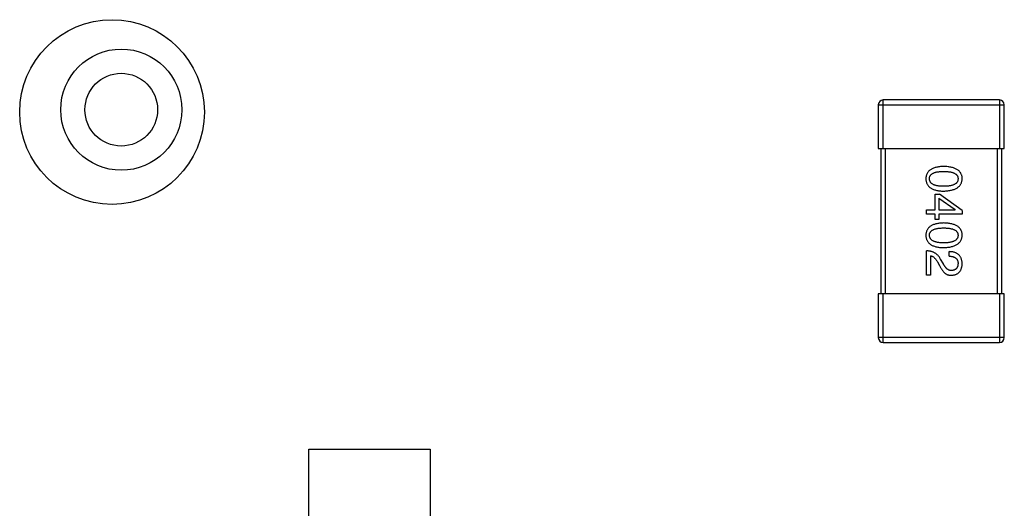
# Model space of a CAD drawing. Header units: millimetres. Extents: x 563 to 681, y 173 to 284.
# Tile 23 of 167: x 614.93 to 619, y 185.16 to 187.18. Entities that reach past the tile are written whole.
import ezdxf

# ---------------------------------------------------------------- set-up
doc = ezdxf.new("R2010")
doc.units = ezdxf.units.MM
doc.header["$LTSCALE"] = 30.734
doc.layers.get('0').update_dxf_attribs({"linetype": 'CONTINUOUS'})

msp = doc.modelspace()

# ---------------------------------------------------------------- linework, layer by layer
at = {"linetype": 'Continuous'}
for p, q in [((618.4955, 186.6454), (618.4955, 186.8454)), ((618.9755, 186.8454), (618.4955, 186.8454)), ((618.9755, 186.8454), (618.9755, 186.6454)), ((618.4755, 186.8254), (618.4755, 186.6454)), ((618.4755, 186.8254), (618.9955, 186.8254)), ((618.9955, 186.6454), (618.9955, 186.8254)), ((618.4755, 186.6454), (618.9955, 186.6454)), ((618.4855, 186.6454), (618.4855, 186.0454)), ((618.5055, 186.0454), (618.5055, 186.6454)), ((618.9655, 186.6454), (618.9655, 186.0454)), ((618.9855, 186.0454), (618.9855, 186.6454)), ((618.7103, 186.3923), (618.7103, 186.4571)), ((618.7103, 186.4571), (618.7283, 186.4571)), ((618.7259, 186.4398), (618.7259, 186.3923)), ((618.7259, 186.4398), (618.7931, 186.3931)), ((618.8218, 186.3898), (618.7283, 186.4571)), ((618.6742, 186.3743), (618.6742, 186.3923)), ((618.6742, 186.3923), (618.7103, 186.3923)), ((618.7103, 186.3743), (618.6742, 186.3743)), ((618.7103, 186.3521), (618.7103, 186.3743)), ((618.7259, 186.3923), (618.7931, 186.3923)), ((618.7259, 186.3743), (618.7259, 186.3521)), ((618.8218, 186.3743), (618.7259, 186.3743)), ((618.7931, 186.3923), (618.7931, 186.3931)), ((618.8218, 186.3898), (618.8218, 186.3743)), ((618.7259, 186.3521), (618.7103, 186.3521)), ((618.6742, 186.1223), (618.6742, 186.2231)), ((618.6914, 186.2026), (618.6914, 186.1223)), ((618.7685, 186.201), (618.7685, 186.2198)), ((618.7193, 186.178), (618.7283, 186.1624)), ((618.7439, 186.169), (618.7324, 186.1887)), ((618.6914, 186.1223), (618.6742, 186.1223)), ((618.4755, 186.0454), (618.4755, 185.8654)), ((618.9955, 186.0454), (618.4755, 186.0454)), ((618.4955, 185.8454), (618.4955, 186.0454)), ((618.9755, 186.0454), (618.9755, 185.8454)), ((618.9955, 185.8654), (618.9955, 186.0454)), ((618.9955, 185.8654), (618.4755, 185.8654)), ((618.4955, 185.8454), (618.9755, 185.8454)), ((616.1256, 184.7553), (616.1256, 185.4053)), ((616.1256, 185.4053), (616.6256, 185.4053)), ((616.6256, 185.4053), (616.6256, 184.7553))]:
    msp.add_line(p, q, dxfattribs=at)
for centre, radius in [((615.313, 186.7954), 0.381), ((615.3512, 186.8053), 0.25), ((615.3512, 186.8053), 0.15)]:
    msp.add_circle(centre, radius, dxfattribs=at)
for centre, start, end in [((618.4955, 186.8254), 90, 180), ((618.9755, 186.8254), 0, 90), ((618.4955, 185.8654), 180, 270), ((618.9755, 185.8654), 270, 0)]:
    msp.add_arc(centre, 0.02, start, end, dxfattribs=at)
for points, knots in [([(618.7455, 186.5712), (618.7426, 186.5711), (618.7369, 186.5709), (618.7286, 186.5701), (618.7208, 186.569), (618.7137, 186.5675), (618.7071, 186.5656), (618.701, 186.5634), (618.6955, 186.5608), (618.6906, 186.5578), (618.6862, 186.5544), (618.6824, 186.5507), (618.6792, 186.5465), (618.6766, 186.542), (618.6745, 186.5371), (618.673, 186.5319), (618.672, 186.5262), (618.6719, 186.5223), (618.6718, 186.5204)], [0, 0, 0, 0, 0.087693, 0.170223, 0.247496, 0.319826, 0.387768, 0.451403, 0.511459, 0.568358, 0.622671, 0.675251, 0.726739, 0.778422, 0.830759, 0.884394, 0.940865, 1, 1, 1, 1]), ([(618.8218, 186.5204), (618.8217, 186.5223), (618.8215, 186.5262), (618.8205, 186.5319), (618.8189, 186.5371), (618.8168, 186.542), (618.8141, 186.5465), (618.8107, 186.5507), (618.8068, 186.5544), (618.8023, 186.5578), (618.7972, 186.5608), (618.7915, 186.5634), (618.7853, 186.5656), (618.7784, 186.5675), (618.771, 186.569), (618.763, 186.5701), (618.7545, 186.5709), (618.7486, 186.5711), (618.7455, 186.5712)], [0, 0, 0, 0, 0.057911, 0.113262, 0.165956, 0.217443, 0.268511, 0.319665, 0.372, 0.426129, 0.483365, 0.543779, 0.607756, 0.676562, 0.749704, 0.827713, 0.911177, 1, 1, 1, 1]), ([(618.6718, 186.5204), (618.6719, 186.5184), (618.672, 186.5145), (618.673, 186.5089), (618.6745, 186.5036), (618.6766, 186.4987), (618.6792, 186.4942), (618.6824, 186.49), (618.6862, 186.4863), (618.6906, 186.4829), (618.6956, 186.4799), (618.701, 186.4773), (618.7071, 186.4751), (618.7137, 186.4732), (618.7208, 186.4717), (618.7286, 186.4706), (618.7369, 186.4698), (618.7426, 186.4696), (618.7455, 186.4695)], [0, 0, 0, 0, 0.059134, 0.115603, 0.169236, 0.221572, 0.273254, 0.32474, 0.377319, 0.431815, 0.488555, 0.548609, 0.612242, 0.680182, 0.75251, 0.829782, 0.91231, 1, 1, 1, 1]), ([(618.6865, 186.5204), (618.6866, 186.5216), (618.6867, 186.524), (618.6873, 186.5275), (618.6885, 186.5307), (618.6902, 186.5337), (618.6922, 186.5364), (618.6948, 186.539), (618.6978, 186.5412), (618.7013, 186.5432), (618.7053, 186.545), (618.7097, 186.5465), (618.7145, 186.5478), (618.7198, 186.5489), (618.7256, 186.5497), (618.7318, 186.5502), (618.7385, 186.5506), (618.7432, 186.5507), (618.7455, 186.5507)], [0, 0, 0, 0, 0.049766, 0.097012, 0.143225, 0.188786, 0.235079, 0.282962, 0.333687, 0.387747, 0.445963, 0.508657, 0.576545, 0.649868, 0.72822, 0.812712, 0.903543, 1, 1, 1, 1]), ([(618.7455, 186.4892), (618.7432, 186.4892), (618.7386, 186.4893), (618.732, 186.4896), (618.7259, 186.4902), (618.7201, 186.4911), (618.7149, 186.4922), (618.71, 186.4935), (618.7057, 186.495), (618.7017, 186.4969), (618.6982, 186.499), (618.6952, 186.5013), (618.6926, 186.5038), (618.6905, 186.5067), (618.6888, 186.5097), (618.6875, 186.5131), (618.6867, 186.5166), (618.6866, 186.5191), (618.6865, 186.5204)], [0, 0, 0, 0, 0.094834, 0.184067, 0.267029, 0.344713, 0.417334, 0.484367, 0.546941, 0.604717, 0.65953, 0.710539, 0.759381, 0.806382, 0.853027, 0.900623, 0.949121, 1, 1, 1, 1]), ([(618.7455, 186.5507), (618.7479, 186.5507), (618.7525, 186.5506), (618.7592, 186.5502), (618.7655, 186.5497), (618.7712, 186.5489), (618.7765, 186.5478), (618.7814, 186.5465), (618.7858, 186.545), (618.7897, 186.5432), (618.7932, 186.5412), (618.7963, 186.539), (618.7988, 186.5364), (618.8009, 186.5337), (618.8026, 186.5307), (618.8037, 186.5275), (618.8044, 186.524), (618.8045, 186.5216), (618.8045, 186.5204)], [0, 0, 0, 0, 0.096452, 0.187278, 0.271765, 0.350519, 0.423437, 0.491321, 0.554011, 0.612224, 0.666281, 0.717003, 0.764884, 0.811423, 0.856783, 0.902993, 0.950236, 1, 1, 1, 1]), ([(618.7455, 186.4695), (618.7485, 186.4697), (618.7544, 186.4699), (618.7629, 186.4708), (618.7708, 186.472), (618.7781, 186.4735), (618.7849, 186.4754), (618.7911, 186.4777), (618.7968, 186.4803), (618.8019, 186.4833), (618.8064, 186.4867), (618.8103, 186.4904), (618.8137, 186.4945), (618.8165, 186.499), (618.8187, 186.5038), (618.8203, 186.509), (618.8214, 186.5146), (618.8216, 186.5184), (618.8218, 186.5204)], [0, 0, 0, 0, 0.088475, 0.171606, 0.249595, 0.322626, 0.391327, 0.455765, 0.516374, 0.573675, 0.628522, 0.681161, 0.732559, 0.783563, 0.83504, 0.887639, 0.942585, 1, 1, 1, 1]), ([(618.8045, 186.5204), (618.8045, 186.5191), (618.8044, 186.5166), (618.8037, 186.5131), (618.8026, 186.5097), (618.8009, 186.5067), (618.7988, 186.5039), (618.7963, 186.5013), (618.7932, 186.499), (618.7897, 186.4969), (618.7858, 186.4951), (618.7814, 186.4935), (618.7765, 186.4922), (618.7712, 186.4911), (618.7655, 186.4902), (618.7592, 186.4896), (618.7525, 186.4893), (618.7479, 186.4892), (618.7455, 186.4892)], [0, 0, 0, 0, 0.050604, 0.098688, 0.145699, 0.191791, 0.238625, 0.286717, 0.337546, 0.391814, 0.449755, 0.512106, 0.579685, 0.652048, 0.730262, 0.814146, 0.904281, 1, 1, 1, 1]), ([(618.7455, 186.338), (618.7426, 186.3379), (618.7369, 186.3377), (618.7286, 186.337), (618.7208, 186.3359), (618.7137, 186.3343), (618.7071, 186.3325), (618.701, 186.3302), (618.6955, 186.3276), (618.6906, 186.3246), (618.6862, 186.3213), (618.6824, 186.3175), (618.6792, 186.3134), (618.6766, 186.3089), (618.6745, 186.304), (618.673, 186.2987), (618.672, 186.2931), (618.6719, 186.2892), (618.6718, 186.2872)], [0, 0, 0, 0, 0.087693, 0.170223, 0.247496, 0.319826, 0.387768, 0.451403, 0.511459, 0.568358, 0.622671, 0.675251, 0.726739, 0.778422, 0.830759, 0.884394, 0.940865, 1, 1, 1, 1]), ([(618.6865, 186.2872), (618.6866, 186.2884), (618.6867, 186.2908), (618.6873, 186.2943), (618.6885, 186.2976), (618.6902, 186.3005), (618.6922, 186.3033), (618.6948, 186.3058), (618.6978, 186.308), (618.7013, 186.31), (618.7053, 186.3118), (618.7097, 186.3134), (618.7145, 186.3146), (618.7198, 186.3157), (618.7256, 186.3165), (618.7318, 186.3171), (618.7385, 186.3175), (618.7432, 186.3175), (618.7455, 186.3175)], [0, 0, 0, 0, 0.049766, 0.097012, 0.143225, 0.188786, 0.235079, 0.282962, 0.333687, 0.387747, 0.445963, 0.508657, 0.576545, 0.649868, 0.72822, 0.812712, 0.903543, 1, 1, 1, 1]), ([(618.8218, 186.2872), (618.8217, 186.2892), (618.8215, 186.2931), (618.8205, 186.2987), (618.8189, 186.304), (618.8168, 186.3089), (618.8141, 186.3134), (618.8107, 186.3175), (618.8068, 186.3213), (618.8023, 186.3246), (618.7972, 186.3276), (618.7915, 186.3302), (618.7853, 186.3325), (618.7784, 186.3343), (618.771, 186.3359), (618.763, 186.337), (618.7545, 186.3377), (618.7486, 186.3379), (618.7455, 186.338)], [0, 0, 0, 0, 0.057911, 0.113262, 0.165956, 0.217443, 0.268511, 0.319665, 0.372, 0.426129, 0.483365, 0.543779, 0.607756, 0.676562, 0.749704, 0.827713, 0.911177, 1, 1, 1, 1]), ([(618.7455, 186.3175), (618.7479, 186.3175), (618.7525, 186.3175), (618.7592, 186.3171), (618.7655, 186.3165), (618.7712, 186.3157), (618.7765, 186.3146), (618.7814, 186.3134), (618.7858, 186.3118), (618.7897, 186.31), (618.7932, 186.308), (618.7963, 186.3058), (618.7988, 186.3033), (618.8009, 186.3005), (618.8026, 186.2975), (618.8037, 186.2943), (618.8044, 186.2908), (618.8045, 186.2884), (618.8045, 186.2872)], [0, 0, 0, 0, 0.096452, 0.187278, 0.271765, 0.350519, 0.423437, 0.491321, 0.554011, 0.612224, 0.666281, 0.717003, 0.764884, 0.811423, 0.856783, 0.902993, 0.950236, 1, 1, 1, 1]), ([(618.6718, 186.2872), (618.6719, 186.2852), (618.672, 186.2813), (618.673, 186.2757), (618.6745, 186.2705), (618.6766, 186.2656), (618.6792, 186.261), (618.6824, 186.2569), (618.6862, 186.2531), (618.6906, 186.2498), (618.6956, 186.2468), (618.701, 186.2442), (618.7071, 186.2419), (618.7137, 186.2401), (618.7208, 186.2385), (618.7286, 186.2375), (618.7369, 186.2367), (618.7426, 186.2365), (618.7455, 186.2364)], [0, 0, 0, 0, 0.059134, 0.115603, 0.169236, 0.221572, 0.273254, 0.32474, 0.377319, 0.431815, 0.488555, 0.548609, 0.612242, 0.680182, 0.75251, 0.829782, 0.91231, 1, 1, 1, 1]), ([(618.7455, 186.2561), (618.7432, 186.2561), (618.7386, 186.2561), (618.732, 186.2565), (618.7259, 186.2571), (618.7201, 186.2579), (618.7149, 186.259), (618.71, 186.2603), (618.7057, 186.2619), (618.7017, 186.2637), (618.6982, 186.2658), (618.6952, 186.2681), (618.6926, 186.2707), (618.6905, 186.2735), (618.6888, 186.2766), (618.6875, 186.2799), (618.6867, 186.2835), (618.6866, 186.2859), (618.6865, 186.2872)], [0, 0, 0, 0, 0.094834, 0.184067, 0.267029, 0.344713, 0.417334, 0.484367, 0.546941, 0.604717, 0.65953, 0.710539, 0.759381, 0.806382, 0.853027, 0.900623, 0.949121, 1, 1, 1, 1]), ([(618.8045, 186.2872), (618.8045, 186.2859), (618.8044, 186.2835), (618.8037, 186.2799), (618.8026, 186.2766), (618.8009, 186.2735), (618.7988, 186.2707), (618.7963, 186.2681), (618.7932, 186.2658), (618.7897, 186.2637), (618.7858, 186.2619), (618.7814, 186.2603), (618.7765, 186.259), (618.7712, 186.2579), (618.7655, 186.2571), (618.7592, 186.2565), (618.7525, 186.2561), (618.7479, 186.2561), (618.7455, 186.2561)], [0, 0, 0, 0, 0.050604, 0.098688, 0.145699, 0.191791, 0.238625, 0.286717, 0.337546, 0.391814, 0.449755, 0.512106, 0.579685, 0.652048, 0.730262, 0.814146, 0.904281, 1, 1, 1, 1]), ([(618.7455, 186.2364), (618.7485, 186.2365), (618.7544, 186.2368), (618.7629, 186.2376), (618.7708, 186.2388), (618.7781, 186.2404), (618.7849, 186.2423), (618.7911, 186.2445), (618.7968, 186.2472), (618.8019, 186.2502), (618.8064, 186.2536), (618.8103, 186.2573), (618.8137, 186.2614), (618.8165, 186.2659), (618.8187, 186.2707), (618.8203, 186.2759), (618.8214, 186.2814), (618.8216, 186.2852), (618.8218, 186.2872)], [0, 0, 0, 0, 0.088475, 0.171606, 0.249595, 0.322626, 0.391327, 0.455765, 0.516374, 0.573675, 0.628522, 0.681161, 0.732559, 0.783563, 0.83504, 0.887639, 0.942585, 1, 1, 1, 1]), ([(618.7324, 186.1887), (618.7317, 186.19), (618.7301, 186.1927), (618.7276, 186.1965), (618.7249, 186.2001), (618.7221, 186.2034), (618.719, 186.2065), (618.7158, 186.2093), (618.7124, 186.2118), (618.7089, 186.2141), (618.7051, 186.2162), (618.7012, 186.2179), (618.6972, 186.2194), (618.6929, 186.2207), (618.6885, 186.2217), (618.6839, 186.2224), (618.6791, 186.2229), (618.6759, 186.223), (618.6742, 186.2231)], [0, 0, 0, 0, 0.065828, 0.130094, 0.192451, 0.254037, 0.313974, 0.373757, 0.433048, 0.492243, 0.551902, 0.611758, 0.672678, 0.734814, 0.798569, 0.863693, 0.930488, 1, 1, 1, 1]), ([(618.6914, 186.2026), (618.6927, 186.2023), (618.6954, 186.2018), (618.6991, 186.2002), (618.7028, 186.198), (618.7063, 186.1952), (618.7098, 186.1918), (618.7131, 186.1878), (618.7163, 186.1831), (618.7183, 186.1798), (618.7193, 186.178)], [0, 0, 0, 0, 0.103034, 0.208166, 0.318255, 0.434664, 0.559728, 0.695394, 0.841708, 1, 1, 1, 1]), ([(618.8218, 186.169), (618.8217, 186.171), (618.8215, 186.1749), (618.8207, 186.1806), (618.8195, 186.1859), (618.8179, 186.1909), (618.8159, 186.1954), (618.8136, 186.1996), (618.8109, 186.2034), (618.8077, 186.2068), (618.8041, 186.2098), (618.8002, 186.2124), (618.7958, 186.2146), (618.7911, 186.2164), (618.786, 186.2179), (618.7805, 186.2189), (618.7746, 186.2196), (618.7706, 186.2197), (618.7685, 186.2198)], [0, 0, 0, 0, 0.07282, 0.141057, 0.2062, 0.267672, 0.326735, 0.383519, 0.439188, 0.494454, 0.549628, 0.605958, 0.66397, 0.72402, 0.787502, 0.854127, 0.925065, 1, 1, 1, 1]), ([(618.7685, 186.201), (618.7699, 186.2009), (618.7728, 186.2008), (618.7769, 186.2004), (618.7807, 186.1997), (618.7842, 186.1989), (618.7874, 186.1978), (618.7904, 186.1965), (618.7931, 186.195), (618.7955, 186.1932), (618.7977, 186.1913), (618.7995, 186.1891), (618.8011, 186.1867), (618.8024, 186.184), (618.8033, 186.1812), (618.804, 186.1781), (618.8045, 186.1749), (618.8045, 186.1726), (618.8045, 186.1714)], [0, 0, 0, 0, 0.082594, 0.15978, 0.232961, 0.301462, 0.365595, 0.426678, 0.484662, 0.540809, 0.595146, 0.648401, 0.702272, 0.757102, 0.813447, 0.872233, 0.934055, 1, 1, 1, 1]), ([(618.7283, 186.1624), (618.7291, 186.1607), (618.7306, 186.1574), (618.7331, 186.1527), (618.7357, 186.1483), (618.7384, 186.1443), (618.7411, 186.1406), (618.744, 186.1372), (618.7469, 186.1342), (618.75, 186.1315), (618.7531, 186.1291), (618.7563, 186.1271), (618.7596, 186.1254), (618.763, 186.1241), (618.7665, 186.1231), (618.7701, 186.1225), (618.7738, 186.1222), (618.7763, 186.1222), (618.7775, 186.1223)], [0, 0, 0, 0, 0.082731, 0.161257, 0.236138, 0.307554, 0.375712, 0.440848, 0.502916, 0.562567, 0.619798, 0.675716, 0.73039, 0.78386, 0.837315, 0.890547, 0.944917, 1, 1, 1, 1]), ([(618.7783, 186.1419), (618.7775, 186.1419), (618.7759, 186.1418), (618.7735, 186.142), (618.7711, 186.1424), (618.7688, 186.143), (618.7665, 186.1439), (618.7642, 186.145), (618.762, 186.1463), (618.7598, 186.1479), (618.7577, 186.1497), (618.7556, 186.1518), (618.7535, 186.1541), (618.7515, 186.1566), (618.7496, 186.1593), (618.7476, 186.1623), (618.7457, 186.1656), (618.7445, 186.1678), (618.7439, 186.169)], [0, 0, 0, 0, 0.052237, 0.103888, 0.155485, 0.207395, 0.259864, 0.31356, 0.369176, 0.4266, 0.486836, 0.550048, 0.61567, 0.685271, 0.75824, 0.834614, 0.915635, 1, 1, 1, 1]), ([(618.7775, 186.1223), (618.7792, 186.1224), (618.7825, 186.1227), (618.7873, 186.1235), (618.7918, 186.1246), (618.7959, 186.126), (618.7998, 186.1278), (618.8034, 186.1299), (618.8066, 186.1323), (618.8095, 186.1351), (618.8121, 186.1382), (618.8145, 186.1417), (618.8165, 186.1454), (618.8182, 186.1495), (618.8195, 186.1539), (618.8206, 186.1586), (618.8214, 186.1637), (618.8216, 186.1672), (618.8218, 186.169)], [0, 0, 0, 0, 0.070688, 0.137741, 0.201612, 0.262778, 0.321223, 0.378455, 0.434411, 0.490146, 0.546362, 0.603392, 0.662208, 0.723401, 0.787372, 0.85442, 0.925153, 1, 1, 1, 1]), ([(618.8045, 186.1714), (618.8045, 186.1703), (618.8044, 186.1681), (618.804, 186.1649), (618.8034, 186.162), (618.8027, 186.1592), (618.8017, 186.1566), (618.8005, 186.1542), (618.7992, 186.1521), (618.7976, 186.1501), (618.7959, 186.1484), (618.7939, 186.1468), (618.7918, 186.1455), (618.7895, 186.1443), (618.7869, 186.1434), (618.7842, 186.1427), (618.7813, 186.1422), (618.7793, 186.142), (618.7783, 186.1419)], [0, 0, 0, 0, 0.076112, 0.148436, 0.216883, 0.281466, 0.34298, 0.402356, 0.459881, 0.51546, 0.571111, 0.62658, 0.683162, 0.741007, 0.801404, 0.863825, 0.930544, 1, 1, 1, 1])]:
    msp.add_open_spline(points, degree=3, knots=knots, dxfattribs=at)

doc.saveas('drawing.dxf')
